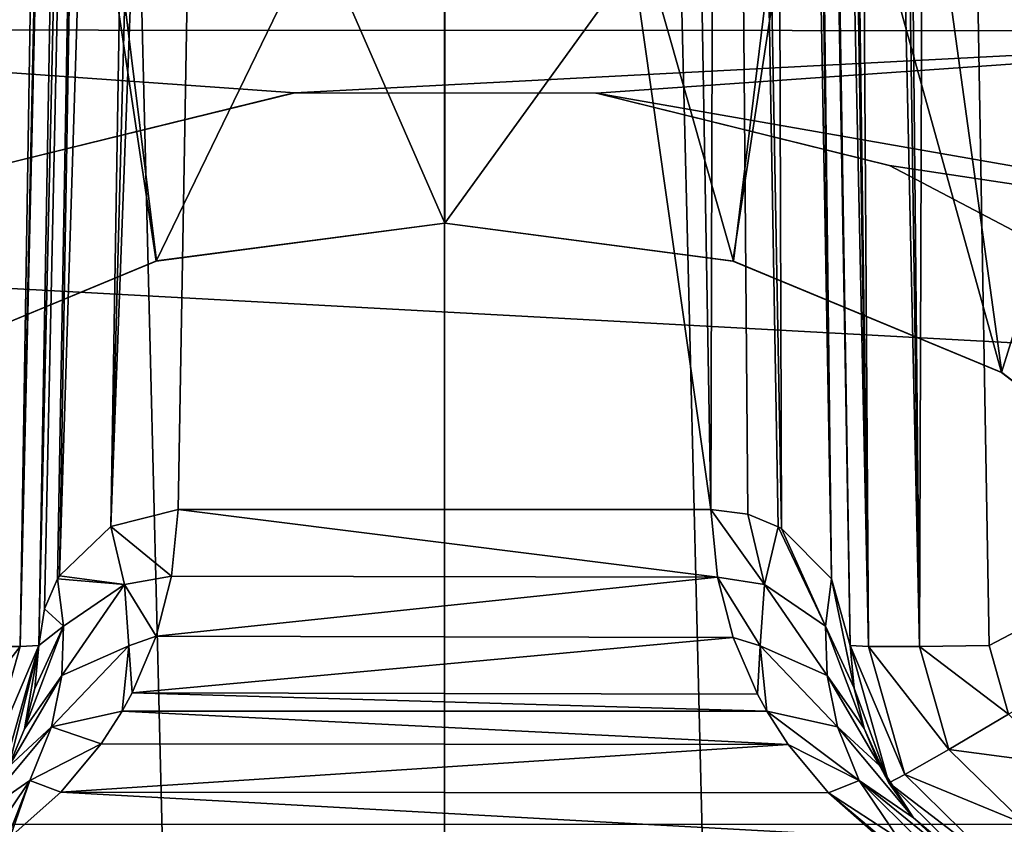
# Model space of a CAD drawing. Header units: millimetres. Extents: x -40 to 40, y -40 to 40.
# Tile 112 of 192: x -1.5 to 2, y 1.8 to 4.7. Entities that reach past the tile are written whole.
import ezdxf

# ---------------------------------------------------------------- set-up
doc = ezdxf.new("R2010")
doc.units = ezdxf.units.MM
doc.header["$LTSCALE"] = 8.749007
for name, color, linetype in [('1', 7, 'CONTINUOUS'), ('102', 7, 'CONTINUOUS'), ('103', 7, 'CONTINUOUS'), ('122', 7, 'CONTINUOUS'), ('126', 7, 'CONTINUOUS'), ('136', 7, 'CONTINUOUS'), ('149', 7, 'CONTINUOUS'), ('150', 7, 'CONTINUOUS'), ('151', 7, 'CONTINUOUS'), ('16', 7, 'CONTINUOUS'), ('424', 7, 'CONTINUOUS'), ('430', 7, 'CONTINUOUS'), ('612', 7, 'CONTINUOUS'), ('614', 7, 'CONTINUOUS'), ('615', 7, 'CONTINUOUS'), ('617', 7, 'CONTINUOUS'), ('741', 7, 'CONTINUOUS'), ('742', 7, 'CONTINUOUS'), ('743', 7, 'CONTINUOUS'), ('744', 7, 'CONTINUOUS'), ('745', 7, 'CONTINUOUS'), ('746', 7, 'CONTINUOUS'), ('82', 7, 'CONTINUOUS'), ('87', 7, 'CONTINUOUS'), ('93', 7, 'CONTINUOUS'), ('94', 7, 'CONTINUOUS'), ('95', 7, 'CONTINUOUS')]:
    doc.layers.add(name, color=color, linetype=linetype)

msp = doc.modelspace()

# ---------------------------------------------------------------- linework, layer by layer
at = {"layer": '1', "linetype": 'CONTINUOUS'}
for points in [[(0, 39.5), (-1.9386, 39.4524), (0, -39.5), (0, 39.5)], [(3.872, 39.3098), (0, 39.5), (1.9386, -39.4524), (3.872, 39.3098)], [(1.9386, -39.4524), (0, 39.5), (0, -39.5), (1.9386, -39.4524)], [(0, -39.5), (-1.9386, 39.4524), (-3.872, -39.3098), (0, -39.5)], [(3.8727, -39.3097), (3.872, 39.3098), (1.9386, -39.4524), (3.8727, -39.3097)]]:
    msp.add_3dface(points, dxfattribs=at)
at = {"layer": '102', "linetype": 'CONTINUOUS'}
for points in [[(-0.5414, 4.4673, -770), (-1.5948, 4.2079, -770), (-1.5926, 4.2088, -755), (-0.5414, 4.4673, -770)], [(-0.5378, 4.4677, -755), (-0.5414, 4.4673, -770), (-1.5926, 4.2088, -755), (-0.5378, 4.4677, -755)], [(0.5434, 4.4671, -770), (-0.5414, 4.4673, -770), (-0.5378, 4.4677, -755), (0.5434, 4.4671, -770)], [(0.5464, 4.4667, -755), (0.5434, 4.4671, -770), (-0.5378, 4.4677, -755), (0.5464, 4.4667, -755)], [(1.5967, 4.2072, -770), (0.5434, 4.4671, -770), (0.5464, 4.4667, -755), (1.5967, 4.2072, -770)], [(1.5981, 4.2067, -755), (1.5967, 4.2072, -770), (0.5464, 4.4667, -755), (1.5981, 4.2067, -755)], [(2.5571, 3.7028, -770), (1.5967, 4.2072, -770), (1.5981, 4.2067, -755), (2.5571, 3.7028, -770)], [(2.5579, 3.7023, -755), (2.5571, 3.7028, -770), (1.5981, 4.2067, -755), (2.5579, 3.7023, -755)]]:
    msp.add_3dface(points, dxfattribs=at)
at = {"layer": '103', "linetype": 'CONTINUOUS'}
for points in [[(-2.5997, 5.4075, -755), (2.6036, 5.4057, -755), (-3.7372, 4.6939, -755), (-2.5997, 5.4075, -755)], [(2.6036, 5.4057, -755), (3.7413, 4.6907, -755), (-3.7372, 4.6939, -755), (2.6036, 5.4057, -755)], [(3.7413, 4.6907, -755), (-0.5378, 4.4677, -755), (-3.7372, 4.6939, -755), (3.7413, 4.6907, -755)], [(-0.5378, 4.4677, -755), (-1.5926, 4.2088, -755), (-3.7372, 4.6939, -755), (-0.5378, 4.4677, -755)], [(0.5464, 4.4667, -755), (-0.5378, 4.4677, -755), (3.7413, 4.6907, -755), (0.5464, 4.4667, -755)], [(4.6905, 3.7414, -755), (0.5464, 4.4667, -755), (3.7413, 4.6907, -755), (4.6905, 3.7414, -755)], [(1.5981, 4.2067, -755), (0.5464, 4.4667, -755), (4.6905, 3.7414, -755), (1.5981, 4.2067, -755)], [(2.5579, 3.7023, -755), (1.5981, 4.2067, -755), (4.6905, 3.7414, -755), (2.5579, 3.7023, -755)]]:
    msp.add_3dface(points, dxfattribs=at)
at = {"layer": '122', "linetype": 'CONTINUOUS'}
for points in [[(8.0651, 5.3893, -770), (8.9614, 3.7126, -770), (1.9948, 5.2594, -770), (8.0651, 5.3893, -770)], [(1.9948, 5.2594, -770), (8.9614, 3.7126, -770), (3.1945, 4.6299, -770), (1.9948, 5.2594, -770)]]:
    msp.add_3dface(points, dxfattribs=at)
at = {"layer": '126', "linetype": 'CONTINUOUS'}
msp.add_3dface([(1.9948, 5.2594, -770), (3.1945, 4.6299, -770), (2.4406, 5.0679, -756), (1.9948, 5.2594, -770)], dxfattribs=at)
at = {"layer": '136', "linetype": 'CONTINUOUS'}
msp.add_3dface([(1.9948, 5.2594, -755), (3.4084, 4.9379, -755), (3.1945, 4.6299, -755), (1.9948, 5.2594, -755)], dxfattribs=at)
at = {"layer": '149', "linetype": 'CONTINUOUS'}
for points in [[(-0.7472, 14.9737, -824.2919), (0.9567, 2.9718, -957.6349), (-0.9567, 2.9718, -957.6349), (-0.7472, 14.9737, -824.2919)], [(0.7472, 14.9737, -824.2919), (0.9567, 2.9718, -957.6349), (-0.7472, 14.9737, -824.2919), (0.7472, 14.9737, -824.2919)], [(-0.9567, 2.9718, -957.6349), (0.9809, 2.7285, -960.3381), (-0.9803, 2.7314, -960.3056), (-0.9567, 2.9718, -957.6349)], [(0.9567, 2.9718, -957.6349), (0.9809, 2.7285, -960.3381), (-0.9567, 2.9718, -957.6349), (0.9567, 2.9718, -957.6349)], [(-0.9803, 2.7314, -960.3056), (0.9809, 2.7285, -960.3381), (-1.0357, 2.517, -962.6881), (-0.9803, 2.7314, -960.3056)], [(0.9809, 2.7285, -960.3381), (1.0374, 2.512, -962.7439), (-1.0357, 2.517, -962.6881), (0.9809, 2.7285, -960.3381)], [(-1.0357, 2.517, -962.6881), (1.0374, 2.512, -962.7439), (-1.1222, 2.3127, -964.9577), (-1.0357, 2.517, -962.6881)], [(1.0374, 2.512, -962.7439), (1.1244, 2.3085, -965.0046), (-1.1222, 2.3127, -964.9577), (1.0374, 2.512, -962.7439)], [(-1.1222, 2.3127, -964.9577), (1.1583, 2.2465, -965.6928), (-1.1582, 2.2467, -965.6914), (-1.1222, 2.3127, -964.9577)], [(1.1244, 2.3085, -965.0046), (1.1583, 2.2465, -965.6928), (-1.1222, 2.3127, -964.9577), (1.1244, 2.3085, -965.0046)], [(-1.1582, 2.2467, -965.6914), (1.2351, 2.1271, -967.0193), (-1.2334, 2.1295, -966.9933), (-1.1582, 2.2467, -965.6914)], [(1.1583, 2.2465, -965.6928), (1.2351, 2.1271, -967.0193), (-1.1582, 2.2467, -965.6914), (1.1583, 2.2465, -965.6928)], [(-1.2334, 2.1295, -966.9933), (1.2351, 2.1271, -967.0193), (-1.378, 1.9556, -968.9255), (-1.2334, 2.1295, -966.9933)], [(1.2351, 2.1271, -967.0193), (1.3796, 1.9538, -968.945), (-1.378, 1.9556, -968.9255), (1.2351, 2.1271, -967.0193)], [(-1.378, 1.9556, -968.9255), (1.5604, 1.7951, -970.7086), (-1.5604, 1.7951, -970.7086), (-1.378, 1.9556, -968.9255)], [(1.3796, 1.9538, -968.945), (1.5604, 1.7951, -970.7086), (-1.378, 1.9556, -968.9255), (1.3796, 1.9538, -968.945)]]:
    msp.add_3dface(points, dxfattribs=at)
at = {"layer": '150', "linetype": 'CONTINUOUS'}
for points in [[(1.1491, 2.7015, -960.3118), (0.9567, 2.9718, -957.6349), (1.0895, 2.954, -957.6331), (1.1491, 2.7015, -960.3118)], [(0.9809, 2.7285, -960.3381), (0.9567, 2.9718, -957.6349), (1.1491, 2.7015, -960.3118), (0.9809, 2.7285, -960.3381)], [(1.1987, 2.9096, -957.6289), (1.1491, 2.7015, -960.3118), (1.0895, 2.954, -957.6331), (1.1987, 2.9096, -957.6289)], [(1.1987, 2.9096, -957.6289), (1.3682, 2.552, -960.2301), (1.1491, 2.7015, -960.3118), (1.1987, 2.9096, -957.6289)], [(1.2102, 2.9031, -957.6283), (1.3682, 2.552, -960.2301), (1.1987, 2.9096, -957.6289), (1.2102, 2.9031, -957.6283)], [(1.3899, 2.7226, -957.6118), (1.3682, 2.552, -960.2301), (1.2102, 2.9031, -957.6283), (1.3899, 2.7226, -957.6118)], [(0.9809, 2.7285, -960.3381), (1.1491, 2.7015, -960.3118), (1.1339, 2.4814, -962.9954), (0.9809, 2.7285, -960.3381)], [(1.0374, 2.512, -962.7439), (0.9809, 2.7285, -960.3381), (1.1339, 2.4814, -962.9954), (1.0374, 2.512, -962.7439)], [(1.1491, 2.7015, -960.3118), (1.3741, 2.3751, -962.8484), (1.1339, 2.4814, -962.9954), (1.1491, 2.7015, -960.3118)], [(1.3682, 2.552, -960.2301), (1.3741, 2.3751, -962.8484), (1.1491, 2.7015, -960.3118), (1.3682, 2.552, -960.2301)], [(1.3682, 2.552, -960.2301), (1.3899, 2.7226, -957.6118), (1.4711, 2.33, -960.1397), (1.3682, 2.552, -960.2301)], [(1.3899, 2.7226, -957.6118), (1.4567, 2.4825, -957.5901), (1.4711, 2.33, -960.1397), (1.3899, 2.7226, -957.6118)], [(1.3741, 2.3751, -962.8484), (1.3682, 2.552, -960.2301), (1.5073, 2.1853, -962.5414), (1.3741, 2.3751, -962.8484)], [(1.5073, 2.1853, -962.5414), (1.3682, 2.552, -960.2301), (1.4711, 2.33, -960.1397), (1.5073, 2.1853, -962.5414)], [(1.1244, 2.3085, -965.0046), (1.0374, 2.512, -962.7439), (1.1339, 2.4814, -962.9954), (1.1244, 2.3085, -965.0046)], [(1.1583, 2.2465, -965.6928), (1.1244, 2.3085, -965.0046), (1.1339, 2.4814, -962.9954), (1.1583, 2.2465, -965.6928)], [(1.3741, 2.3751, -962.8484), (1.4117, 2.191, -965.4666), (1.1339, 2.4814, -962.9954), (1.3741, 2.3751, -962.8484)], [(1.4117, 2.191, -965.4666), (1.1583, 2.2465, -965.6928), (1.1339, 2.4814, -962.9954), (1.4117, 2.191, -965.4666)], [(1.4117, 2.191, -965.4666), (1.3741, 2.3751, -962.8484), (1.5634, 2.0502, -964.7952), (1.4117, 2.191, -965.4666)], [(1.5634, 2.0502, -964.7952), (1.3741, 2.3751, -962.8484), (1.5073, 2.1853, -962.5414), (1.5634, 2.0502, -964.7952)], [(1.2351, 2.1271, -967.0193), (1.1583, 2.2465, -965.6928), (1.4897, 1.9979, -968.0839), (1.2351, 2.1271, -967.0193)], [(1.1583, 2.2465, -965.6928), (1.4117, 2.191, -965.4666), (1.4897, 1.9979, -968.0839), (1.1583, 2.2465, -965.6928)], [(1.6848, 1.864, -967.8987), (1.4117, 2.191, -965.4666), (1.5634, 2.0502, -964.7952), (1.6848, 1.864, -967.8987)], [(1.4897, 1.9979, -968.0839), (1.4117, 2.191, -965.4666), (1.6848, 1.864, -967.8987), (1.4897, 1.9979, -968.0839)], [(1.3796, 1.9538, -968.945), (1.2351, 2.1271, -967.0193), (1.4897, 1.9979, -968.0839), (1.3796, 1.9538, -968.945)], [(1.3796, 1.9538, -968.945), (1.4897, 1.9979, -968.0839), (1.6297, 1.7909, -970.6999), (1.3796, 1.9538, -968.945)], [(1.8591, 1.6981, -970.6638), (1.4897, 1.9979, -968.0839), (1.6848, 1.864, -967.8987), (1.8591, 1.6981, -970.6638)], [(1.7179, 1.771, -970.6875), (1.4897, 1.9979, -968.0839), (1.8591, 1.6981, -970.6638), (1.7179, 1.771, -970.6875)], [(1.6297, 1.7909, -970.6999), (1.4897, 1.9979, -968.0839), (1.7179, 1.771, -970.6875), (1.6297, 1.7909, -970.6999)], [(1.3796, 1.9538, -968.945), (1.6297, 1.7909, -970.6999), (1.5684, 1.7951, -970.7077), (1.3796, 1.9538, -968.945)], [(1.5604, 1.7951, -970.7086), (1.3796, 1.9538, -968.945), (1.5684, 1.7951, -970.7077), (1.5604, 1.7951, -970.7086)]]:
    msp.add_3dface(points, dxfattribs=at)
at = {"layer": '151', "linetype": 'CONTINUOUS'}
for points in [[(1.5964, 1.99, -824.4609), (1.4567, 2.4825, -957.5901), (1.4567, 2.4825, -824.4566), (1.5964, 1.99, -824.4609)], [(1.4711, 2.33, -960.1397), (1.4567, 2.4825, -957.5901), (1.5964, 1.99, -824.4609), (1.4711, 2.33, -960.1397)], [(1.5073, 2.1853, -962.5414), (1.4711, 2.33, -960.1397), (1.5964, 1.99, -824.4609), (1.5073, 2.1853, -962.5414)], [(1.5634, 2.0502, -964.7952), (1.5073, 2.1853, -962.5414), (1.5964, 1.99, -824.4609), (1.5634, 2.0502, -964.7952)], [(1.6848, 1.864, -967.8987), (1.5634, 2.0502, -964.7952), (1.5964, 1.99, -824.4609), (1.6848, 1.864, -967.8987)], [(1.9616, 1.631, -824.464), (1.6848, 1.864, -967.8987), (1.5964, 1.99, -824.4609), (1.9616, 1.631, -824.464)], [(1.8591, 1.6981, -970.6638), (1.6848, 1.864, -967.8987), (1.9616, 1.631, -824.464), (1.8591, 1.6981, -970.6638)]]:
    msp.add_3dface(points, dxfattribs=at)
at = {"layer": '16', "linetype": 'CONTINUOUS'}
for points in [[(-33.9501, 1.8406, -3.5), (-33.5521, 5.5004, -3.5), (33.9501, 1.8406, -3.5), (-33.9501, 1.8406, -3.5)], [(33.9501, 1.8406, -3.5), (-33.5521, 5.5004, -3.5), (5, 5.4103, -3.5), (33.9501, 1.8406, -3.5)]]:
    msp.add_3dface(points, dxfattribs=at)
at = {"layer": '424', "linetype": 'CONTINUOUS'}
for points in [[(-13.8109, 0, -821), (13.8109, 0, -821), (-14.0554, 14.5087, -821.2533), (-13.8109, 0, -821)], [(13.8109, 0, -821), (14.0554, 14.5087, -821.2533), (-14.0554, 14.5087, -821.2533), (13.8109, 0, -821)]]:
    msp.add_3dface(points, dxfattribs=at)
at = {"layer": '430', "linetype": 'CONTINUOUS'}
for points in [[(1.7467, 14.5087, -823.7467), (24.9125, 14.5088, -823.7467), (1.9566, 2.4826, -823.9567), (1.7467, 14.5087, -823.7467)], [(1.9566, 2.4826, -823.9567), (24.9125, 14.5088, -823.7467), (2.0265, 2.2362, -823.961), (1.9566, 2.4826, -823.9567)]]:
    msp.add_3dface(points, dxfattribs=at)
at = {"layer": '612', "linetype": 'CONTINUOUS'}
for points in [[(1.2652, 14.5108, -824.1121), (1.4567, 2.4825, -824.4566), (1.2516, 14.4978, -824.1789), (1.2652, 14.5108, -824.1121)], [(1.5235, 2.4794, -824.207), (1.2652, 14.5108, -824.1121), (1.3332, 14.5121, -823.9655), (1.5235, 2.4794, -824.207)], [(1.4567, 2.4825, -824.4566), (1.2652, 14.5108, -824.1121), (1.5235, 2.4794, -824.207), (1.4567, 2.4825, -824.4566)], [(1.3607, 14.5123, -823.9288), (1.5235, 2.4794, -824.207), (1.3332, 14.5121, -823.9655), (1.3607, 14.5123, -823.9288)], [(1.4444, 14.5122, -823.8484), (1.5235, 2.4794, -824.207), (1.3607, 14.5123, -823.9288), (1.4444, 14.5122, -823.8484)], [(1.5334, 14.5116, -823.7944), (1.7066, 2.4794, -824.0237), (1.4444, 14.5122, -823.8484), (1.5334, 14.5116, -823.7944)], [(1.7066, 2.4794, -824.0237), (1.5235, 2.4794, -824.207), (1.4444, 14.5122, -823.8484), (1.7066, 2.4794, -824.0237)], [(1.5872, 14.5111, -823.7728), (1.7066, 2.4794, -824.0237), (1.5334, 14.5116, -823.7944), (1.5872, 14.5111, -823.7728)], [(1.7467, 14.5087, -823.7467), (1.7066, 2.4794, -824.0237), (1.5872, 14.5111, -823.7728), (1.7467, 14.5087, -823.7467)], [(1.7467, 14.5087, -823.7467), (1.9566, 2.4826, -823.9567), (1.7066, 2.4794, -824.0237), (1.7467, 14.5087, -823.7467)], [(1.2516, 14.4978, -824.1789), (1.4567, 2.4825, -824.4566), (1.2472, 14.4845, -824.2471), (1.2516, 14.4978, -824.1789)]]:
    msp.add_3dface(points, dxfattribs=at)
at = {"layer": '614', "linetype": 'CONTINUOUS'}
for points in [[(0.9567, 2.9718, -957.6349), (0.7472, 14.9737, -824.2919), (0.9906, 14.9108, -824.2859), (0.9567, 2.9718, -957.6349)], [(1.0895, 2.954, -957.6331), (0.9567, 2.9718, -957.6349), (0.9906, 14.9108, -824.2859), (1.0895, 2.954, -957.6331)], [(1.2102, 2.9031, -957.6283), (1.1987, 2.9096, -957.6289), (0.9906, 14.9108, -824.2859), (1.2102, 2.9031, -957.6283)], [(1.2102, 2.9031, -957.6283), (0.9906, 14.9108, -824.2859), (1.1738, 14.7357, -824.2698), (1.2102, 2.9031, -957.6283)], [(1.1987, 2.9096, -957.6289), (1.0895, 2.954, -957.6331), (0.9906, 14.9108, -824.2859), (1.1987, 2.9096, -957.6289)], [(1.3899, 2.7226, -957.6118), (1.2102, 2.9031, -957.6283), (1.1738, 14.7357, -824.2698), (1.3899, 2.7226, -957.6118)], [(1.3899, 2.7226, -957.6118), (1.1738, 14.7357, -824.2698), (1.2269, 14.6163, -824.259), (1.3899, 2.7226, -957.6118)], [(1.2472, 14.4845, -824.2471), (1.3899, 2.7226, -957.6118), (1.2269, 14.6163, -824.259), (1.2472, 14.4845, -824.2471)], [(1.4567, 2.4825, -957.5901), (1.3899, 2.7226, -957.6118), (1.2472, 14.4845, -824.2471), (1.4567, 2.4825, -957.5901)]]:
    msp.add_3dface(points, dxfattribs=at)
at = {"layer": '615', "linetype": 'CONTINUOUS'}
msp.add_3dface([(1.4567, 2.4825, -824.4566), (1.4567, 2.4825, -957.5901), (1.2472, 14.4845, -824.2471), (1.4567, 2.4825, -824.4566)], dxfattribs=at)
at = {"layer": '617', "linetype": 'CONTINUOUS'}
for points in [[(1.5964, 1.99, -824.4609), (1.4567, 2.4825, -824.4566), (1.6539, 2.0197, -824.215), (1.5964, 1.99, -824.4609)], [(1.4567, 2.4825, -824.4566), (1.5235, 2.4794, -824.207), (1.6539, 2.0197, -824.215), (1.4567, 2.4825, -824.4566)], [(1.5235, 2.4794, -824.207), (1.8114, 2.1099, -824.0302), (1.6539, 2.0197, -824.215), (1.5235, 2.4794, -824.207)], [(1.5235, 2.4794, -824.207), (1.7066, 2.4794, -824.0237), (1.8114, 2.1099, -824.0302), (1.5235, 2.4794, -824.207)], [(1.9566, 2.4826, -823.9567), (2.0265, 2.2362, -823.961), (1.7066, 2.4794, -824.0237), (1.9566, 2.4826, -823.9567)], [(1.7066, 2.4794, -824.0237), (2.0265, 2.2362, -823.961), (1.8114, 2.1099, -824.0302), (1.7066, 2.4794, -824.0237)], [(2.0265, 2.2362, -823.961), (2.2089, 2.0569, -823.9641), (1.8114, 2.1099, -824.0302), (2.0265, 2.2362, -823.961)], [(1.8114, 2.1099, -824.0302), (2.0853, 1.8408, -824.0349), (1.6539, 2.0197, -824.215), (1.8114, 2.1099, -824.0302)], [(1.8114, 2.1099, -824.0302), (2.2089, 2.0569, -823.9641), (2.0853, 1.8408, -824.0349), (1.8114, 2.1099, -824.0302)], [(1.5964, 1.99, -824.4609), (1.6539, 2.0197, -824.215), (1.9946, 1.6849, -824.2209), (1.5964, 1.99, -824.4609)], [(1.6539, 2.0197, -824.215), (2.0853, 1.8408, -824.0349), (1.9946, 1.6849, -824.2209), (1.6539, 2.0197, -824.215)], [(1.9616, 1.631, -824.464), (1.5964, 1.99, -824.4609), (1.9946, 1.6849, -824.2209), (1.9616, 1.631, -824.464)], [(2.0853, 1.8408, -824.0349), (2.4565, 1.7449, -824.0351), (1.9946, 1.6849, -824.2209), (2.0853, 1.8408, -824.0349)]]:
    msp.add_3dface(points, dxfattribs=at)
at = {"layer": '741', "linetype": 'CONTINUOUS'}
for points in [[(-1.4567, 2.4825, -824.4566), (-1.5645, 2.048, -964.8312), (-1.5965, 1.9898, -824.4609), (-1.4567, 2.4825, -824.4566)], [(-1.5079, 2.1834, -962.5735), (-1.5645, 2.048, -964.8312), (-1.4567, 2.4825, -824.4566), (-1.5079, 2.1834, -962.5735)], [(-1.4713, 2.3288, -960.1598), (-1.5079, 2.1834, -962.5735), (-1.4567, 2.4825, -824.4566), (-1.4713, 2.3288, -960.1598)], [(-1.4567, 2.4825, -957.5901), (-1.4713, 2.3288, -960.1598), (-1.4567, 2.4825, -824.4566), (-1.4567, 2.4825, -957.5901)]]:
    msp.add_3dface(points, dxfattribs=at)
at = {"layer": '742', "linetype": 'CONTINUOUS'}
for points in [[(-0.9567, 2.9718, -957.6349), (-0.9803, 2.7314, -960.3056), (-1.1987, 2.9097, -957.6289), (-0.9567, 2.9718, -957.6349)], [(-1.1987, 2.9097, -957.6289), (-1.1491, 2.7015, -960.3117), (-1.3833, 2.7337, -957.6128), (-1.1987, 2.9097, -957.6289)], [(-0.9803, 2.7314, -960.3056), (-1.1491, 2.7015, -960.3117), (-1.1987, 2.9097, -957.6289), (-0.9803, 2.7314, -960.3056)], [(-1.1491, 2.7015, -960.3117), (-1.3899, 2.7227, -957.6118), (-1.3833, 2.7337, -957.6128), (-1.1491, 2.7015, -960.3117)], [(-0.9803, 2.7314, -960.3056), (-1.0357, 2.517, -962.6881), (-1.1491, 2.7015, -960.3117), (-0.9803, 2.7314, -960.3056)], [(-1.3899, 2.7227, -957.6118), (-1.3682, 2.552, -960.2301), (-1.4364, 2.6144, -957.602), (-1.3899, 2.7227, -957.6118)], [(-1.3682, 2.552, -960.2301), (-1.3899, 2.7227, -957.6118), (-1.1491, 2.7015, -960.3117), (-1.3682, 2.552, -960.2301)], [(-1.1339, 2.4814, -962.9951), (-1.3741, 2.3751, -962.8485), (-1.1491, 2.7015, -960.3117), (-1.1339, 2.4814, -962.9951)], [(-1.3741, 2.3751, -962.8485), (-1.3682, 2.552, -960.2301), (-1.1491, 2.7015, -960.3117), (-1.3741, 2.3751, -962.8485)], [(-1.0357, 2.517, -962.6881), (-1.1339, 2.4814, -962.9951), (-1.1491, 2.7015, -960.3117), (-1.0357, 2.517, -962.6881)], [(-1.3682, 2.552, -960.2301), (-1.4567, 2.4825, -957.5901), (-1.4364, 2.6144, -957.602), (-1.3682, 2.552, -960.2301)], [(-1.5079, 2.1834, -962.5735), (-1.4713, 2.3288, -960.1598), (-1.3682, 2.552, -960.2301), (-1.5079, 2.1834, -962.5735)], [(-1.3741, 2.3751, -962.8485), (-1.5079, 2.1834, -962.5735), (-1.3682, 2.552, -960.2301), (-1.3741, 2.3751, -962.8485)], [(-1.4713, 2.3288, -960.1598), (-1.4567, 2.4825, -957.5901), (-1.3682, 2.552, -960.2301), (-1.4713, 2.3288, -960.1598)], [(-1.0357, 2.517, -962.6881), (-1.1222, 2.3127, -964.9577), (-1.1339, 2.4814, -962.9951), (-1.0357, 2.517, -962.6881)], [(-1.4117, 2.191, -965.4666), (-1.3741, 2.3751, -962.8485), (-1.1339, 2.4814, -962.9951), (-1.4117, 2.191, -965.4666)], [(-1.1582, 2.2467, -965.6914), (-1.4117, 2.191, -965.4666), (-1.1339, 2.4814, -962.9951), (-1.1582, 2.2467, -965.6914)], [(-1.1222, 2.3127, -964.9577), (-1.1582, 2.2467, -965.6914), (-1.1339, 2.4814, -962.9951), (-1.1222, 2.3127, -964.9577)], [(-1.5645, 2.048, -964.8312), (-1.5079, 2.1834, -962.5735), (-1.3741, 2.3751, -962.8485), (-1.5645, 2.048, -964.8312)], [(-1.4117, 2.191, -965.4666), (-1.5645, 2.048, -964.8312), (-1.3741, 2.3751, -962.8485), (-1.4117, 2.191, -965.4666)], [(-1.1582, 2.2467, -965.6914), (-1.2334, 2.1295, -966.9933), (-1.4117, 2.191, -965.4666), (-1.1582, 2.2467, -965.6914)], [(-1.6862, 1.8624, -967.9257), (-1.5645, 2.048, -964.8312), (-1.4117, 2.191, -965.4666), (-1.6862, 1.8624, -967.9257)], [(-1.4897, 1.9979, -968.0839), (-1.6862, 1.8624, -967.9257), (-1.4117, 2.191, -965.4666), (-1.4897, 1.9979, -968.0839)], [(-1.2334, 2.1295, -966.9933), (-1.4897, 1.9979, -968.0839), (-1.4117, 2.191, -965.4666), (-1.2334, 2.1295, -966.9933)], [(-1.2334, 2.1295, -966.9933), (-1.378, 1.9556, -968.9255), (-1.4897, 1.9979, -968.0839), (-1.2334, 2.1295, -966.9933)], [(-1.6297, 1.7909, -970.6999), (-1.6862, 1.8624, -967.9257), (-1.4897, 1.9979, -968.0839), (-1.6297, 1.7909, -970.6999)], [(-1.5684, 1.7951, -970.7077), (-1.6297, 1.7909, -970.6999), (-1.4897, 1.9979, -968.0839), (-1.5684, 1.7951, -970.7077)], [(-1.5604, 1.7951, -970.7086), (-1.5684, 1.7951, -970.7077), (-1.4897, 1.9979, -968.0839), (-1.5604, 1.7951, -970.7086)], [(-1.378, 1.9556, -968.9255), (-1.5604, 1.7951, -970.7086), (-1.4897, 1.9979, -968.0839), (-1.378, 1.9556, -968.9255)]]:
    msp.add_3dface(points, dxfattribs=at)
at = {"layer": '743', "linetype": 'CONTINUOUS'}
for points in [[(-0.7472, 14.9737, -824.2919), (-0.9567, 2.9718, -957.6349), (-1.1987, 2.9097, -957.6289), (-0.7472, 14.9737, -824.2919)], [(-0.7472, 14.9737, -824.2919), (-1.1987, 2.9097, -957.6289), (-0.88, 14.9559, -824.2901), (-0.7472, 14.9737, -824.2919)], [(-0.88, 14.9559, -824.2901), (-1.1987, 2.9097, -957.6289), (-1.0007, 14.905, -824.2853), (-0.88, 14.9559, -824.2901)], [(-1.0007, 14.905, -824.2853), (-1.3833, 2.7337, -957.6128), (-1.1798, 14.7256, -824.2689), (-1.0007, 14.905, -824.2853)], [(-1.1987, 2.9097, -957.6289), (-1.3833, 2.7337, -957.6128), (-1.0007, 14.905, -824.2853), (-1.1987, 2.9097, -957.6289)], [(-1.4364, 2.6144, -957.602), (-1.4567, 2.4825, -957.5901), (-1.1798, 14.7256, -824.2689), (-1.4364, 2.6144, -957.602)], [(-1.1798, 14.7256, -824.2689), (-1.4567, 2.4825, -957.5901), (-1.2472, 14.4845, -824.2471), (-1.1798, 14.7256, -824.2689)], [(-1.3899, 2.7227, -957.6118), (-1.4364, 2.6144, -957.602), (-1.1798, 14.7256, -824.2689), (-1.3899, 2.7227, -957.6118)], [(-1.3833, 2.7337, -957.6128), (-1.3899, 2.7227, -957.6118), (-1.1798, 14.7256, -824.2689), (-1.3833, 2.7337, -957.6128)]]:
    msp.add_3dface(points, dxfattribs=at)
at = {"layer": '744', "linetype": 'CONTINUOUS'}
msp.add_3dface([(-1.4567, 2.4825, -957.5901), (-1.4567, 2.4825, -824.4566), (-1.2472, 14.4845, -824.2471), (-1.4567, 2.4825, -957.5901)], dxfattribs=at)
at = {"layer": '745', "linetype": 'CONTINUOUS'}
for points in [[(-1.4444, 14.5122, -823.8484), (-1.3605, 14.5123, -823.929), (-1.707, 2.4794, -824.0235), (-1.4444, 14.5122, -823.8484)], [(-1.3605, 14.5123, -823.929), (-1.3332, 14.5121, -823.9655), (-1.707, 2.4794, -824.0235), (-1.3605, 14.5123, -823.929)], [(-1.5332, 14.5116, -823.7945), (-1.4444, 14.5122, -823.8484), (-1.707, 2.4794, -824.0235), (-1.5332, 14.5116, -823.7945)], [(-1.707, 2.4794, -824.0235), (-1.3332, 14.5121, -823.9655), (-1.5237, 2.4794, -824.2066), (-1.707, 2.4794, -824.0235)], [(-1.3332, 14.5121, -823.9655), (-1.2652, 14.5108, -824.1121), (-1.5237, 2.4794, -824.2066), (-1.3332, 14.5121, -823.9655)], [(-1.5237, 2.4794, -824.2066), (-1.2652, 14.5108, -824.1121), (-1.2516, 14.4978, -824.1789), (-1.5237, 2.4794, -824.2066)], [(-1.2472, 14.4845, -824.2471), (-1.5237, 2.4794, -824.2066), (-1.2516, 14.4978, -824.1789), (-1.2472, 14.4845, -824.2471)], [(-1.2472, 14.4845, -824.2471), (-1.4567, 2.4825, -824.4566), (-1.5237, 2.4794, -824.2066), (-1.2472, 14.4845, -824.2471)]]:
    msp.add_3dface(points, dxfattribs=at)
at = {"layer": '746', "linetype": 'CONTINUOUS'}
for points in [[(-1.707, 2.4794, -824.0235), (-1.5237, 2.4794, -824.2066), (-1.8117, 2.1101, -824.03), (-1.707, 2.4794, -824.0235)], [(-1.5237, 2.4794, -824.2066), (-1.654, 2.0198, -824.2146), (-1.8117, 2.1101, -824.03), (-1.5237, 2.4794, -824.2066)], [(-1.5237, 2.4794, -824.2066), (-1.4567, 2.4825, -824.4566), (-1.654, 2.0198, -824.2146), (-1.5237, 2.4794, -824.2066)], [(-1.4567, 2.4825, -824.4566), (-1.5965, 1.9898, -824.4609), (-1.654, 2.0198, -824.2146), (-1.4567, 2.4825, -824.4566)]]:
    msp.add_3dface(points, dxfattribs=at)
at = {"layer": '82', "linetype": 'CONTINUOUS'}
for points in [[(5.2262, 5.3793, -20), (6.2693, 4.1165, -20), (1.4507, 5.3052, -20), (5.2262, 5.3793, -20)], [(1.4507, 5.3052, -20), (6.2693, 4.1165, -20), (2.7747, 4.7488, -20), (1.4507, 5.3052, -20)]]:
    msp.add_3dface(points, dxfattribs=at)
at = {"layer": '87', "linetype": 'CONTINUOUS'}
for points in [[(-1.3342, 5.8498, -770), (0.0014, 6, -770), (-1.0361, 3.8635, -770), (-1.3342, 5.8498, -770)], [(0.0014, 6, -770), (0.0009, 4, -770), (-1.0361, 3.8635, -770), (0.0014, 6, -770)], [(0.0014, 6, -770), (1.3387, 5.8487, -770), (0.0009, 4, -770), (0.0014, 6, -770)], [(-2.602, 5.4064, -770), (-1.3342, 5.8498, -770), (-2, 3.4641, -770), (-2.602, 5.4064, -770)], [(-2, 3.4641, -770), (-1.3342, 5.8498, -770), (-1.0361, 3.8635, -770), (-2, 3.4641, -770)], [(0.0009, 4, -770), (1.3387, 5.8487, -770), (1.0362, 3.8634, -770), (0.0009, 4, -770)], [(1.0362, 3.8634, -770), (1.3387, 5.8487, -770), (2.0004, 3.4638, -770), (1.0362, 3.8634, -770)], [(1.3387, 5.8487, -770), (2.6058, 5.4046, -770), (2.0004, 3.4638, -770), (1.3387, 5.8487, -770)], [(2.0004, 3.4638, -770), (2.6058, 5.4046, -770), (2.8296, 2.8272, -770), (2.0004, 3.4638, -770)]]:
    msp.add_3dface(points, dxfattribs=at)
at = {"layer": '93', "linetype": 'CONTINUOUS'}
for points in [[(0.0017, 7.5, -20), (-1.4637, 7.3558, -20), (0.0009, 4, -20), (0.0017, 7.5, -20)], [(1.0379, 3.863, -20), (0.0017, 7.5, -20), (0.0009, 4, -20), (1.0379, 3.863, -20)], [(1.4651, 7.3555, -20), (0.0017, 7.5, -20), (1.0379, 3.863, -20), (1.4651, 7.3555, -20)], [(-1.4637, 7.3558, -20), (-2.8695, 6.9293, -20), (-1.9988, 3.4648, -20), (-1.4637, 7.3558, -20)], [(-1.0344, 3.8639, -20), (-1.4637, 7.3558, -20), (-1.9988, 3.4648, -20), (-1.0344, 3.8639, -20)], [(0.0009, 4, -20), (-1.4637, 7.3558, -20), (-1.0344, 3.8639, -20), (0.0009, 4, -20)], [(2.0016, 3.4631, -20), (1.4651, 7.3555, -20), (1.0379, 3.863, -20), (2.0016, 3.4631, -20)], [(2.8712, 6.9286, -20), (1.4651, 7.3555, -20), (2.8306, 2.8263, -20), (2.8712, 6.9286, -20)], [(2.8306, 2.8263, -20), (1.4651, 7.3555, -20), (2.0016, 3.4631, -20), (2.8306, 2.8263, -20)]]:
    msp.add_3dface(points, dxfattribs=at)
at = {"layer": '94', "linetype": 'CONTINUOUS'}
for points in [[(0.0009, 4, -770), (1.0362, 3.8634, -770), (0.0009, 4, -395), (0.0009, 4, -770)], [(1.0362, 3.8634, -770), (1.0379, 3.863, -20), (0.0009, 4, -20), (1.0362, 3.8634, -770)], [(1.0362, 3.8634, -770), (0.0009, 4, -20), (0.0009, 4, -395), (1.0362, 3.8634, -770)], [(1.0362, 3.8634, -770), (2.0004, 3.4638, -770), (1.0379, 3.863, -20), (1.0362, 3.8634, -770)], [(2.0004, 3.4638, -770), (2.0016, 3.4631, -20), (1.0379, 3.863, -20), (2.0004, 3.4638, -770)], [(2.0004, 3.4638, -770), (2.8296, 2.8272, -770), (2.0016, 3.4631, -20), (2.0004, 3.4638, -770)], [(2.8296, 2.8272, -770), (2.8306, 2.8263, -20), (2.0016, 3.4631, -20), (2.8296, 2.8272, -770)]]:
    msp.add_3dface(points, dxfattribs=at)
at = {"layer": '95', "linetype": 'CONTINUOUS'}
for points in [[(-1.0361, 3.8635, -770), (0.0009, 4, -770), (-1.0344, 3.8639, -20), (-1.0361, 3.8635, -770)], [(0.0009, 4, -20), (-1.0344, 3.8639, -20), (0.0009, 4, -395), (0.0009, 4, -20)], [(-1.0344, 3.8639, -20), (0.0009, 4, -770), (0.0009, 4, -395), (-1.0344, 3.8639, -20)], [(-2, 3.4641, -770), (-1.0361, 3.8635, -770), (-1.9988, 3.4648, -20), (-2, 3.4641, -770)], [(-1.0361, 3.8635, -770), (-1.0344, 3.8639, -20), (-1.9988, 3.4648, -20), (-1.0361, 3.8635, -770)]]:
    msp.add_3dface(points, dxfattribs=at)

doc.saveas('drawing.dxf')
